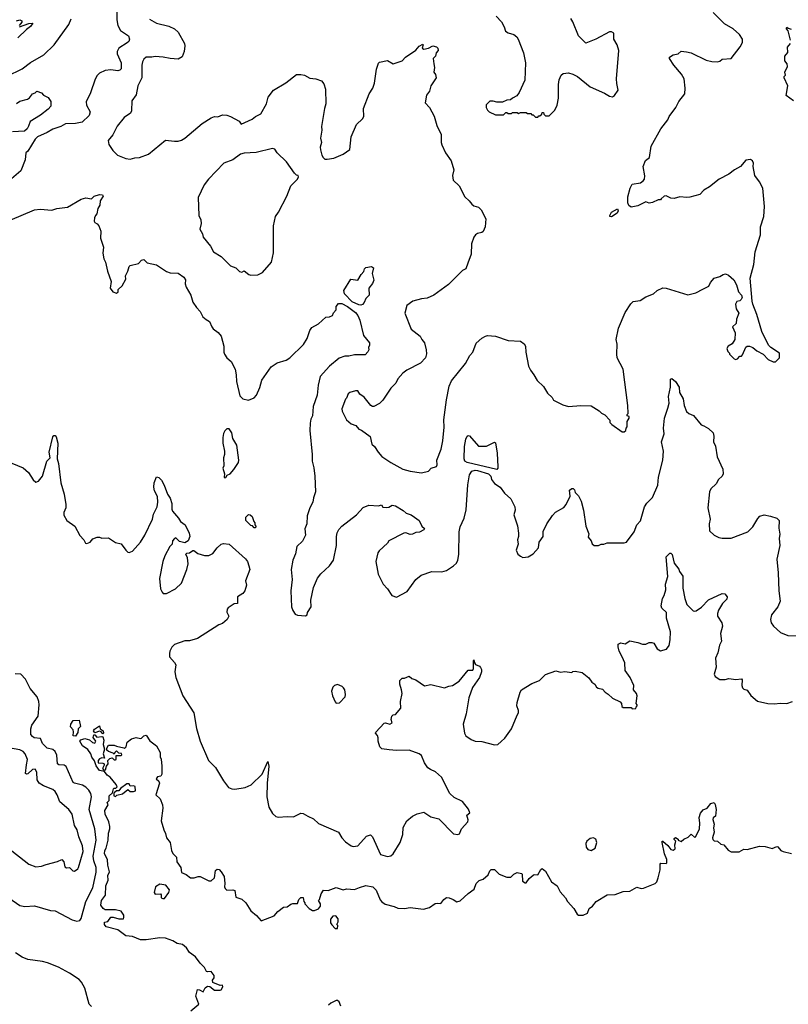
# Model space of a CAD drawing. Extents: x 2220520 to 2384350, y 721165 to 893491.
# Tile 55 of 256: x 2237874 to 2244627, y 771653 to 780305. Entities that reach past the tile are written whole.
import ezdxf

# ---------------------------------------------------------------- set-up
doc = ezdxf.new("R2010")
doc.units = 0

msp = doc.modelspace()

# ---------------------------------------------------------------- linework, layer by layer
at = {"layer": '0CON20XD'}
for points in [[(2238731.4, 780468.6), (2238727.5, 780305), (2238735.5, 780255.5), (2238760.5, 780210.5), (2238830, 780165), (2238840, 780135), (2238832, 780115), (2238818.2, 780101.8), (2238745, 780055.8), (2238730, 780025), (2238730, 780005), (2238765.5, 779925), (2238765.7, 779875), (2238755, 779862.5), (2238735, 779855.7), (2238675.4, 779865.4), (2238625, 779859.6), (2238575, 779836.5), (2238554.1, 779815.9), (2238536, 779784), (2238495, 779662), (2238456.7, 779585), (2238461.9, 779555), (2238494.4, 779495), (2238485.3, 779464.7), (2238424, 779406), (2238365, 779392.7), (2238275, 779390.9), (2238235, 779368.1), (2238165, 779344.4), (2238115, 779313.1), (2238031.2, 779275), (2238010.8, 779255), (2237945, 779151.2), (2237928.8, 779135), (2237921.2, 779075), (2237885, 778977.5), (2237802.1, 778907.9)], [(2237765, 779810), (2237896.7, 779873.3), (2237969.6, 779930.4), (2238085, 779997.3), (2238176.6, 780083.4), (2238305, 780264.4), (2238326.5, 780313.5)], [(2237844.4, 780295), (2237873.9, 780303.9), (2237892.5, 780295), (2237892.5, 780285), (2237870, 780255)], [(2239015, 780308.8), (2239075, 780273.8), (2239185, 780250), (2239235, 780226.2), (2239266.3, 780196.3), (2239321.4, 780095), (2239325.7, 780075), (2239318.1, 780025), (2239300.9, 779979.1), (2239265, 779958), (2239196.7, 779963.3), (2239135, 779977.5), (2239065, 779982.5), (2239035, 779976), (2238985, 779976), (2238965, 779958.8), (2238953.1, 779935), (2238948.1, 779905), (2238945.6, 779795), (2238911.9, 779725), (2238895.8, 779645), (2238857.6, 779592.4), (2238855.7, 779505), (2238848, 779485), (2238793.1, 779446.9), (2238729.5, 779370.5), (2238691.2, 779295), (2238651.2, 779245), (2238658.3, 779208.3), (2238692.5, 779155), (2238732.5, 779115), (2238805, 779086.2), (2238845, 779079.2), (2238885, 779092), (2238925, 779094), (2239006.8, 779123.2), (2239155, 779246), (2239235, 779237.5), (2239265, 779237.5), (2239295, 779246), (2239325, 779264), (2239401.7, 779328.3), (2239477.7, 779392.3), (2239555, 779443.8), (2239585, 779453.3), (2239615, 779452.5), (2239655, 779470), (2239695, 779465.7), (2239725, 779454.2), (2239803, 779413), (2239818.3, 779388.3), (2239915, 779430), (2239945, 779454.2), (2239992.3, 779477.7), (2240042.5, 779565), (2240057.1, 779625), (2240104.5, 779685.5), (2240210.8, 779749.2), (2240305, 779822.5), (2240345, 779822.5), (2240377, 779817), (2240423, 779793), (2240475, 779786.7), (2240525, 779766.7), (2240545, 779742.5), (2240562, 779695), (2240563.8, 779565), (2240550.8, 779525), (2240524.2, 779365.8), (2240528, 779335), (2240518, 779265), (2240526, 779225), (2240513.8, 779185), (2240517.5, 779162.5), (2240528.8, 779115), (2240540, 779095), (2240555, 779081.2), (2240575, 779079.2), (2240635, 779090), (2240717, 779123), (2240775.8, 779164.2), (2240786, 779275), (2240832, 779385), (2240885, 779433.3), (2240897.5, 779455), (2240893.1, 779525), (2240944.3, 779655), (2240975.8, 779705), (2240992.3, 779747.7), (2241009.7, 779870.3), (2241026.4, 779923.6), (2241035, 779932.5), (2241105, 779947.5), (2241155, 779918.8), (2241235, 779943.3), (2241265, 779976.2), (2241353, 780037), (2241385, 780072.5), (2241415, 780090), (2241420, 780085), (2241410, 780055), (2241425, 780046.7), (2241465, 780053.8), (2241505, 780076.7), (2241535, 780067.5), (2241547.5, 780055), (2241550, 780035), (2241532.5, 780015), (2241527.5, 779985), (2241507.5, 779965), (2241512.5, 779917.5), (2241517.5, 779885), (2241513.3, 779845), (2241527.5, 779825), (2241532.5, 779795), (2241485.8, 779724.2), (2241473.9, 779676.1), (2241448.3, 779641.7), (2241436, 779575), (2241475, 779533.8), (2241516.3, 779456.3), (2241539.4, 779375), (2241575.7, 779295.7), (2241576.4, 779226.4), (2241583.3, 779205), (2241616.4, 779136.4), (2241663.9, 779063.9), (2241688.8, 778985), (2241676.2, 778935), (2241683.3, 778895), (2241736.1, 778846.1), (2241785, 778747.5), (2241823.3, 778715), (2241845, 778683.3), (2241865, 778668.8), (2241905, 778656.7), (2241927.5, 778635), (2241968.8, 778555), (2241963.3, 778485), (2241946.2, 778445), (2241935, 778436.7), (2241895, 778426.7), (2241877.5, 778415), (2241863.3, 778395), (2241843.3, 778335), (2241840, 778245), (2241812, 778165), (2241792.7, 778117.3), (2241765, 778101.2), (2241640.3, 777979.7), (2241512, 777885), (2241455, 777856.9), (2241405, 777851.9), (2241327, 777833), (2241276, 777794), (2241257.5, 777725), (2241314, 777585), (2241393.3, 777525), (2241406.2, 777495), (2241429.2, 777465), (2241445.7, 777405), (2241447.7, 777367.7), (2241440, 777335), (2241395, 777286.2), (2241275, 777225.8), (2241241.3, 777198.7), (2241195, 777148.8), (2241177.9, 777112.1), (2241135, 777068.8), (2241065, 776961.2), (2241035, 776933.8), (2240985, 776906.7), (2240972.5, 776907.5), (2240960, 776915), (2240899.7, 776989.7), (2240863.3, 777015), (2240845, 777043.3), (2240825, 777043.8), (2240775, 777030), (2240761.2, 777018.8), (2240745, 776980), (2240735, 776970), (2240704.4, 776885), (2240707.5, 776865), (2240745, 776790), (2240785, 776753.8), (2240828.3, 776738.3), (2240855, 776706.7), (2240877.5, 776697.5), (2240953, 776643), (2240967.5, 776575), (2240992.5, 776555), (2241022.5, 776505), (2241055, 776467.5), (2241135, 776413.3), (2241240, 776355), (2241305, 776336.7), (2241405, 776323.8), (2241465, 776337.5), (2241490, 776365), (2241535, 776380), (2241542.5, 776395), (2241540, 776435), (2241578.3, 776531.7), (2241590.8, 776605), (2241602, 776725), (2241601.2, 776788.8), (2241624.2, 776965.8), (2241648, 777085), (2241667.3, 777132.7), (2241792, 777285), (2241830, 777355), (2241854.2, 777385), (2241885, 777462), (2241933.2, 777506.8), (2241967.5, 777525), (2241985, 777529.2), (2242055, 777524.2), (2242165, 777487.5), (2242275, 777479.4), (2242305, 777456), (2242318.6, 777435), (2242321.9, 777385), (2242345, 777260), (2242361.2, 777225), (2242392.5, 777185), (2242420, 777135), (2242475, 777082.5), (2242512.7, 777022.7), (2242552.5, 776985), (2242565, 776962.5), (2242645, 776920), (2242695, 776906.7), (2242805, 776913.8), (2242895, 776911.2), (2242965, 776867.5), (2242986.4, 776846.4), (2243013.6, 776833.6), (2243060, 776785), (2243060, 776765), (2243077, 776747), (2243167, 776683), (2243185, 776682.5), (2243200, 776695), (2243202.5, 776715), (2243211.7, 776728.3), (2243210, 776775), (2243230, 776805), (2243228.3, 776818.3), (2243210, 776825), (2243210, 776835), (2243220, 776845), (2243216.7, 776915), (2243175.7, 777235), (2243124.2, 777335), (2243119.2, 777365), (2243122.5, 777455), (2243115.7, 777495), (2243134, 777595), (2243195, 777732.5), (2243242.1, 777807.9), (2243265, 777830), (2243325, 777836.7), (2243375, 777870), (2243442.5, 777895), (2243475, 777926.7), (2243525, 777950), (2243555, 777946.2), (2243745, 777886.7), (2243815, 777903.8), (2243877.5, 777937.5), (2243927.5, 777965), (2243942.5, 777995), (2243976.4, 778033.6), (2244025, 778047.5), (2244053.3, 778066.7), (2244075, 778072.5), (2244100.7, 778060.7), (2244148.3, 778018.3), (2244172.5, 777975), (2244190, 777915), (2244216.7, 777885), (2244222.5, 777865), (2244213.6, 777846.4), (2244200, 777835), (2244175, 777827.5), (2244163.3, 777805), (2244170, 777765), (2244193.3, 777725), (2244172.5, 777675), (2244168, 777635), (2244138, 777605), (2244158.8, 777555), (2244157.5, 777495), (2244133, 777457), (2244100, 777435), (2244087.5, 777415), (2244095, 777390), (2244110, 777375), (2244110, 777365), (2244150, 777325), (2244165, 777320), (2244180, 777325), (2244201.7, 777348.3), (2244215, 777350), (2244225, 777360), (2244252.5, 777427.5), (2244265, 777436.7), (2244285, 777436.7), (2244316.1, 777426.1), (2244350, 777395), (2244407.5, 777365), (2244449.3, 777319.3), (2244495, 777300), (2244515, 777300), (2244550, 777335), (2244550, 777375), (2244472.5, 777425), (2244453.3, 777445), (2244395.9, 777565.9), (2244350, 777715), (2244314, 777805), (2244310.7, 777830.7), (2244292, 778035), (2244323.3, 778155), (2244336.2, 778265), (2244383.3, 778415), (2244383.8, 778485), (2244413.3, 778575), (2244417.5, 778665), (2244402.5, 778825), (2244375, 778880), (2244332.5, 778935), (2244317.5, 779015), (2244320, 779045), (2244312.5, 779065), (2244295, 779076.2), (2244255, 779070), (2244205.6, 779014.4), (2244155, 778986), (2244105, 778948), (2244020, 778905), (2243935, 778836.2), (2243885, 778808.8), (2243849.5, 778770.5), (2243763, 778747), (2243735, 778742.5), (2243675, 778748.8), (2243625, 778733.8), (2243595, 778736.7), (2243555, 778756.2), (2243535, 778756), (2243509.3, 778730.7), (2243505, 778723.3), (2243485, 778721.2), (2243435, 778698.8), (2243405, 778694), (2243375, 778703.8), (2243305, 778670), (2243245, 778658.8), (2243225, 778674), (2243216.5, 778695), (2243218.3, 778748.3), (2243238.8, 778825), (2243255, 778860), (2243327.7, 778872.3), (2243351.7, 778888.3), (2243363.3, 778905), (2243366.4, 778933.6), (2243350.8, 779015), (2243372.7, 779067.3), (2243406.7, 779095), (2243422, 779195), (2243507.1, 779345), (2243568.8, 779425), (2243581.4, 779455), (2243638, 779535), (2243665, 779587.5), (2243717.5, 779655), (2243720, 779705), (2243711.2, 779785), (2243687.9, 779827.9), (2243620, 779905), (2243582.5, 779965), (2243582.5, 779975), (2243615, 779996.7), (2243660, 780005), (2243685, 780027.5), (2243733.6, 780023.6), (2243775, 780013.3), (2243905, 779951.2), (2243955, 779938.8), (2244005, 779934), (2244025, 779941.2), (2244045, 779959.2), (2244124.6, 779965.4), (2244205, 780066), (2244223.8, 780103.8), (2244223.9, 780133.9), (2244197.5, 780175), (2244142.5, 780225), (2244065, 780268), (2243968.3, 780368.3)], [(2242060, 780335), (2242107, 780287), (2242131.7, 780241.7), (2242142.5, 780205), (2242165, 780191.2), (2242215.7, 780175.7), (2242241.2, 780155), (2242254, 780135), (2242300, 780015), (2242318, 779925), (2242313.3, 779775), (2242262.5, 779665), (2242243, 779637), (2242203, 779617), (2242185, 779600), (2242153, 779597), (2242115, 779580), (2242065, 779580), (2242035, 779590), (2242005, 779590), (2241973, 779557), (2241972.5, 779535), (2241985, 779510), (2242000, 779495), (2242055, 779470), (2242125, 779470), (2242145, 779490), (2242155, 779490), (2242165, 779480), (2242195, 779480), (2242205, 779490), (2242245, 779490), (2242255, 779482.5), (2242275, 779490), (2242325, 779490), (2242335, 779480), (2242365, 779480), (2242375, 779470), (2242385, 779470), (2242405, 779450), (2242425, 779450)], [(2242425, 779450), (2242435, 779460), (2242445, 779460), (2242460, 779475), (2242465, 779490), (2242475, 779490), (2242480, 779475), (2242495, 779460), (2242525, 779460), (2242575, 779510), (2242596.4, 779553.6), (2242606.7, 779615), (2242607.5, 779735), (2242613.6, 779776.4), (2242631.7, 779818.3), (2242648.3, 779831.7), (2242695, 779837.5), (2242735, 779827.5), (2242775, 779807.5), (2242885, 779716.7), (2243010.7, 779660.7), (2243055, 779633.3), (2243081.7, 779628.3), (2243100, 779640), (2243132.5, 779685), (2243120, 779745), (2243118.8, 779785), (2243138.8, 780035), (2243123.9, 780083.9), (2243093.3, 780135), (2243095, 780187.5), (2243075, 780200), (2243055, 780200), (2242937.1, 780132.9), (2242848.3, 780098.3), (2242783.8, 780165), (2242735, 780287.5), (2242716.7, 780315)], [(2237873.3, 780243.3), (2237955, 780271.2), (2237990, 780275), (2237970, 780245), (2237935, 780220), (2237857.5, 780145)], [(2244646.4, 780126.4), (2244627, 780207), (2244610, 780225), (2244610, 780235), (2244615, 780240), (2244625, 780230), (2244653.3, 780223.3)], [(2244672, 779592), (2244608.3, 779638.3), (2244622.5, 779725), (2244590, 779795), (2244590, 779805), (2244601.7, 779818.3), (2244596.7, 779845), (2244620, 779895), (2244617, 779917), (2244597.5, 779945), (2244597.5, 779985), (2244621.7, 780018.3), (2244620, 780065), (2244646.7, 780095)], [(2237845, 779570), (2237875, 779590), (2237941.7, 779608.3), (2237960, 779620), (2237985, 779652.5), (2238008.3, 779661.7), (2238025, 779677.5), (2238065, 779662.5), (2238081.7, 779641.7), (2238122.5, 779622.5), (2238147, 779587), (2238146.2, 779545), (2238125, 779518.8), (2238055.6, 779465), (2237965, 779410.5), (2237950.4, 779369.6), (2237938.4, 779345), (2237915, 779326.9), (2237809.4, 779320.6)], [(2239905, 778061.2), (2239965, 778063.8), (2240007.5, 778085), (2240086.7, 778175), (2240103, 778257), (2240104, 778495), (2240120, 778575), (2240148, 778615), (2240222, 778755), (2240257.1, 778845), (2240313.3, 778905), (2240322.5, 778925), (2240320, 778935), (2240305, 778940), (2240287, 778957), (2240216.8, 779056.8), (2240135, 779136.2), (2240115, 779166.7), (2240095, 779173.8), (2239952, 779138), (2239845, 779131.2), (2239815, 779123.3), (2239745.7, 779074.3), (2239667.5, 779045), (2239531.2, 778905), (2239493.8, 778855), (2239443, 778743), (2239448.8, 778585), (2239465.7, 778545.7), (2239468.6, 778515), (2239456.2, 778465), (2239478.8, 778425), (2239486.2, 778395), (2239550, 778315), (2239576.2, 778265), (2239645, 778223.3), (2239725, 778142.5), (2239773.6, 778123.6), (2239805, 778093.3), (2239825, 778087.5), (2239845, 778097.5), (2239886.1, 778066.1), (2239905, 778061.2)], [(2237790, 778545), (2238005, 778633.3), (2238055, 778641.2), (2238155, 778632), (2238200, 778645), (2238295, 778657.5), (2238415, 778728), (2238455, 778738.8), (2238505, 778731.2), (2238527.5, 778755), (2238575, 778770), (2238600, 778765), (2238607.5, 778755), (2238582, 778715), (2238577.5, 778675), (2238560, 778645), (2238550.3, 778599.7), (2238538.8, 778585), (2238530, 778565), (2238528.8, 778535), (2238535, 778523.3), (2238555, 778512.5), (2238570, 778495), (2238586.1, 778446.1), (2238583.8, 778385), (2238608.8, 778305), (2238603.8, 778255), (2238614, 778205), (2238628.8, 778175), (2238646.7, 778095), (2238676.2, 778005), (2238670, 777945), (2238692.5, 777915), (2238725, 777903.3), (2238740, 777915), (2238740, 777935), (2238773, 777967), (2238807.5, 778025), (2238802.5, 778055), (2238823.8, 778095), (2238835, 778136.7), (2238845, 778146.2), (2238916.8, 778163.2), (2238945, 778192.5), (2238965, 778196.7), (2238995, 778170), (2239075, 778151.2), (2239165, 778091.2), (2239195, 778082), (2239265, 778079.2), (2239315, 778044), (2239329.4, 778019.4), (2239328.6, 777985), (2239335.8, 777955), (2239378.6, 777885), (2239395, 777823.3), (2239426.2, 777775), (2239460.9, 777740.9), (2239484, 777695), (2239512.2, 777672.2), (2239542.3, 777652.3), (2239561.2, 777605), (2239575, 777587.5), (2239616.4, 777556.4), (2239643.8, 777525), (2239666.1, 777436.1), (2239666, 777385), (2239672, 777365), (2239694.1, 777334.1), (2239733, 777303), (2239766, 777235), (2239776, 777185), (2239778, 777125), (2239809.3, 776999.3), (2239835, 776972.5), (2239885, 776962.5), (2239935, 776983.8), (2239954, 777005), (2239985, 777073.3), (2240002.6, 777137.4), (2240083.3, 777255), (2240135, 777288.9), (2240215, 777314.2), (2240246, 777335), (2240367.9, 777452.1), (2240400, 777505), (2240424.2, 777575), (2240440.3, 777599.7), (2240497.9, 777632.1), (2240565, 777690), (2240595, 777693.3), (2240623, 777707), (2240631.7, 777728.3), (2240653.3, 777755), (2240654.1, 777785.9), (2240675, 777811.2), (2240705, 777812.5), (2240755, 777784.4), (2240823.7, 777733.7), (2240845.7, 777705), (2240861.4, 777665), (2240895, 777530), (2240947, 777467), (2240947.5, 777445), (2240937.5, 777425), (2240940, 777405), (2240933.9, 777386.1), (2240908.3, 777361.7), (2240815, 777360), (2240765, 777347.5), (2240731.2, 777348.8), (2240679.7, 777330.3), (2240595, 777260), (2240515, 777168.8), (2240495.3, 777094.7), (2240486.6, 777005), (2240452.1, 776905), (2240445.8, 776825), (2240431.9, 776795), (2240425, 776760), (2240422.1, 776695), (2240444.4, 776485), (2240443.3, 776425), (2240458.3, 776368.3), (2240467.8, 776295), (2240472.2, 776155), (2240454.4, 776105), (2240449.4, 776065), (2240422.9, 776015), (2240398.6, 775945), (2240395.7, 775874.3), (2240378.3, 775831.7), (2240385.6, 775775), (2240357.4, 775722.6), (2240308, 775675), (2240297.9, 775612.1), (2240273.8, 775555), (2240260, 775475), (2240266.9, 775386.9), (2240256.2, 775285), (2240262.5, 775145), (2240273, 775113), (2240295, 775082.5), (2240315, 775072.5), (2240385, 775067.5), (2240400, 775075), (2240402.5, 775095), (2240433.3, 775145), (2240431.2, 775205), (2240454.2, 775315.8), (2240491.7, 775398.3), (2240520, 775435)], [(2243075, 778573.8), (2243060, 778575), (2243057.5, 778585), (2243073.3, 778615), (2243125, 778642.5), (2243133.3, 778625), (2243123.3, 778605), (2243075, 778573.8)], [(2240872.3, 777797.7), (2240855, 777800.5), (2240795.8, 777825), (2240726.2, 777895), (2240722.5, 777925), (2240783.6, 778026.4), (2240845, 778017.5), (2240873.8, 778065), (2240898.3, 778091.7), (2240903.3, 778115), (2240915, 778127.5), (2240965, 778136.7), (2240982.5, 778125), (2240972, 778075), (2240984.2, 778015), (2240975, 777986.7), (2240940, 777945), (2240943.3, 777885), (2240915.9, 777854.1), (2240900.5, 777819.5), (2240885, 777803.3), (2240872.3, 777797.7)], [(2240520, 775435), (2240596.2, 775505), (2240630, 775555), (2240656, 775685), (2240658, 775765), (2240664, 775795), (2240678.8, 775825), (2240703.3, 775855), (2240833.8, 775955), (2240891.2, 776018.8), (2240941.4, 776038.6), (2241025, 776032.5), (2241051.7, 776041.7), (2241063, 776023), (2241095, 776018), (2241117.7, 776022.3), (2241145, 776038.8), (2241175, 776033.3), (2241243.6, 775993.6), (2241269.3, 775969.3), (2241314, 775954), (2241344.1, 775934.1), (2241383.3, 775903.3), (2241407.5, 775855), (2241430, 775835), (2241425, 775822.5), (2241387, 775803), (2241355, 775797.5), (2241326.4, 775783.6), (2241305, 775782.5), (2241265.8, 775795.8), (2241247.7, 775792.3), (2241117.5, 775725), (2241106.7, 775705), (2241032.3, 775637.7), (2241020.5, 775619.5), (2241002, 775545), (2241018, 775465), (2241024.2, 775434.2), (2241066.2, 775345), (2241104.1, 775304.1), (2241143.3, 775245), (2241185, 775230), (2241278.3, 775281.7), (2241353.2, 775386.8), (2241402.5, 775425), (2241495, 775456.7), (2241583.6, 775453.6), (2241625, 775463.8), (2241686.7, 775505), (2241710.3, 775529.7), (2241724.2, 775555), (2241732.5, 775605), (2241734, 775805), (2241742.7, 775847.3), (2241778.8, 775925), (2241797.3, 775997.3), (2241812.1, 776217.9), (2241824.5, 776305.5), (2241845, 776337.1), (2241875, 776345.3), (2241895, 776343.6), (2241992.5, 776315), (2242012, 776295), (2242018.8, 776265), (2242045, 776228.8), (2242095, 776196), (2242133.8, 776145), (2242190, 776095), (2242224, 776025), (2242225.9, 775994.1), (2242216.4, 775953.6), (2242248.3, 775858.3), (2242256.1, 775793.9), (2242256.7, 775765), (2242246.2, 775735), (2242253.3, 775695), (2242236.7, 775645), (2242249.5, 775609.5), (2242275, 775590), (2242295, 775580), (2242340, 775585), (2242385, 775612.5), (2242433.3, 775665), (2242437.5, 775715), (2242473.3, 775765), (2242473.6, 775806.4), (2242506.7, 775875), (2242555, 775947.5), (2242582.3, 775977.7), (2242655, 776017.5), (2242676.1, 776043.9), (2242711.7, 776118.3), (2242705, 776170), (2242725, 776186.7), (2242736.1, 776186.1), (2242747.5, 776175), (2242755, 776150), (2242785, 776120), (2242807.5, 776075), (2242828.8, 775995), (2242846.7, 775855), (2242873, 775787), (2242868.3, 775758.3), (2242896.1, 775726.1), (2242905, 775700), (2242920, 775685), (2242960, 775685), (2242983, 775697), (2243005, 775697.5), (2243035, 775708.8), (2243185, 775709.2), (2243205, 775714.2), (2243272, 775805), (2243295, 775866.2), (2243327.8, 775902.2), (2243364.3, 776025), (2243385, 776056.2), (2243435, 776106.7), (2243479.4, 776215), (2243486.9, 776285), (2243523.3, 776435), (2243531.4, 776515), (2243512.2, 776595), (2243535.7, 776665.7), (2243531.5, 776715), (2243538.5, 776805), (2243569.8, 776890.2), (2243579.5, 776935), (2243575.8, 776995), (2243593.3, 777075), (2243593.3, 777145), (2243605, 777152.5), (2243635, 777126.7), (2243667.5, 777075), (2243672, 777028), (2243704.3, 776975), (2243710.6, 776915), (2243732.7, 776862.7), (2243753.9, 776843.9), (2243795, 776827.5), (2243860, 776745), (2243885, 776737.5), (2243925, 776713.3), (2243968, 776675), (2243974, 776645), (2243971.2, 776595), (2243987.9, 776557.9), (2244003.1, 776465), (2244052.5, 776355), (2244054.5, 776315.5), (2244045.7, 776295), (2244014.4, 776265), (2243993.2, 776226.8), (2243945, 776183.3), (2243933.8, 776155), (2243920, 776015), (2243940, 775915), (2243930.8, 775875), (2243935, 775812.5), (2243975.9, 775775.9), (2244015.9, 775755.9), (2244045, 775748.8), (2244125, 775748.8), (2244272.5, 775805), (2244315, 775850), (2244357.9, 775922.1), (2244377.3, 775942.7), (2244415, 775953.8), (2244472, 775942), (2244527.5, 775925), (2244547.5, 775905), (2244543, 775837), (2244552.5, 775785), (2244547.3, 775745), (2244551.9, 775685), (2244526, 775565), (2244538.6, 775445), (2244544.3, 775285), (2244555.8, 775195), (2244535.7, 775144.3), (2244480, 775075), (2244470, 775035), (2244477.5, 775005), (2244497.5, 774975), (2244559.3, 774919.3), (2244624.1, 774894.1), (2244695, 774892)], [(2239675, 776280), (2239685, 776282.5), (2239696.7, 776303.3), (2239722.5, 776315), (2239755, 776352.5), (2239795.9, 776414.1), (2239800, 776435), (2239781.2, 776565), (2239747.5, 776625), (2239737.5, 776675), (2239715, 776710), (2239695, 776710), (2239677, 776693), (2239665, 776670), (2239658, 776635), (2239659.2, 776585), (2239673.3, 776515), (2239673.3, 776485), (2239663.3, 776455), (2239667.5, 776385), (2239660, 776365), (2239672.5, 776315), (2239670, 776285), (2239675, 776280)], [(2237805, 776407.5), (2237905, 776367.5), (2237952.5, 776325), (2237991.7, 776261.7), (2238015, 776242.5), (2238039.3, 776250.7), (2238073.3, 776295), (2238112.5, 776425), (2238141.2, 776455), (2238132, 776505), (2238165, 776640), (2238175, 776650), (2238185, 776650), (2238195, 776640), (2238208, 776585), (2238202, 776445), (2238213.6, 776406.4), (2238234.4, 776235), (2238265.8, 776135), (2238280, 776045), (2238278.6, 776015), (2238262.5, 775975), (2238262.1, 775952.1), (2238286.7, 775905), (2238359.2, 775855), (2238401.5, 775771.5), (2238436.7, 775735), (2238452.5, 775705), (2238465, 775701.2), (2238493.3, 775715), (2238515, 775743.3), (2238555, 775756.7), (2238575, 775757.5), (2238595, 775750), (2238655, 775750.8), (2238715, 775712.5), (2238765, 775700), (2238805, 775643.3), (2238825, 775626.7), (2238836.1, 775623.9), (2238865, 775636.2), (2238935.8, 775715), (2238974.3, 775775), (2239041.4, 775915), (2239050.7, 775959.3), (2239081.4, 776025), (2239087.1, 776065), (2239084.3, 776115), (2239057.8, 776165), (2239053.7, 776196.3), (2239056.7, 776235), (2239075, 776287.5), (2239095, 776282.5), (2239119.2, 776259.2), (2239143.8, 776215), (2239172.5, 776135), (2239195, 776100), (2239210, 776055), (2239210, 776005), (2239216.4, 775986.4), (2239270, 775925), (2239287.5, 775895), (2239327.5, 775865), (2239363.9, 775793.9), (2239370, 775765), (2239353.3, 775725), (2239325, 775707.5), (2239279.3, 775719.3), (2239245, 775752.5), (2239235, 775747.5), (2239217.5, 775725), (2239212.5, 775695), (2239194.2, 775675.8), (2239148, 775595), (2239130, 775545), (2239102.9, 775395), (2239111.9, 775305), (2239124.3, 775274.3), (2239135, 775263.8), (2239165, 775264), (2239243.3, 775303.3), (2239294.3, 775355), (2239341.2, 775475), (2239353.3, 775525), (2239347.5, 775575), (2239332.5, 775607.5), (2239341.7, 775618.3), (2239365, 775620), (2239395, 775640), (2239405, 775640), (2239440, 775615), (2239498.3, 775598.3), (2239535, 775595.6), (2239570, 775615), (2239608.6, 775665), (2239642.7, 775697.3), (2239665, 775702.5), (2239715, 775697.8), (2239859, 775569), (2239875.3, 775545), (2239887.1, 775507.1), (2239896.7, 775475), (2239856.7, 775375), (2239866.7, 775335), (2239851.2, 775285), (2239835, 775263.3), (2239787.5, 775235), (2239787.5, 775175), (2239759.3, 775170.7), (2239705, 775136.7), (2239696.2, 775125), (2239695, 775100), (2239710, 775065), (2239697.5, 775035), (2239655, 775000), (2239623.9, 774986.1), (2239435, 774866.7), (2239365, 774846.2), (2239325, 774847.5), (2239235, 774814), (2239209.7, 774790.3), (2239194.2, 774755.8), (2239188.8, 774735), (2239191.2, 774705), (2239235, 774656.7), (2239246, 774635), (2239236.2, 774575), (2239245.9, 774525.9), (2239308.1, 774365), (2239404.4, 774215), (2239427.6, 774077.6), (2239458.1, 773965), (2239533.3, 773795), (2239594.4, 773735), (2239665, 773616.2), (2239708.7, 773558.7), (2239737.5, 773545), (2239765, 773543.1), (2239855, 773557.3), (2239908.1, 773581.9), (2240005.5, 773674.5), (2240055, 773787.5), (2240063.8, 773745), (2240047.1, 773595), (2240044.4, 773475), (2240062, 773385), (2240095, 773328.8), (2240125, 773302), (2240145, 773296), (2240225, 773303.3), (2240279.3, 773300.7), (2240345, 773333.3), (2240365, 773330), (2240406.2, 773306.2), (2240455, 773283.3), (2240500.5, 773240.5), (2240675, 773165.6), (2240705.4, 773115.4), (2240735, 773080.8), (2240785, 773046.2), (2240805, 773040), (2240843.6, 773046.4), (2240920.7, 773129.3), (2240955, 773142.5), (2240972.5, 773125), (2241045, 772970), (2241105, 772951.2), (2241135, 772956.2), (2241155.5, 772974.5), (2241218, 773075), (2241239.2, 773145), (2241244.2, 773205.8), (2241276.7, 773265), (2241324.2, 773305.8), (2241365, 773328), (2241425, 773340), (2241485, 773300), (2241555, 773283.3), (2241685, 773150), (2241723.6, 773146.4), (2241737.7, 773152.3), (2241750.7, 773180.7), (2241756.7, 773195), (2241810, 773255), (2241813.3, 773275), (2241802.5, 773315), (2241830, 773335), (2241818.3, 773368.3), (2241765, 773435.8), (2241691.3, 773471.3), (2241654, 773504), (2241579.8, 773649.8), (2241526.5, 773696.5), (2241482, 773715), (2241461.2, 773731.2), (2241429.5, 773775), (2241405, 773838), (2241385, 773854.2), (2241295, 773885.8), (2241185, 773882.5), (2241119.2, 773889.2), (2241055, 773898.8), (2241038.8, 773915), (2241023.8, 773965), (2241023.3, 773995), (2241017.5, 774015), (2241000, 774035), (2241002.5, 774045), (2241075, 774123.3), (2241086.4, 774126.4), (2241125, 774113.8), (2241146.7, 774125), (2241137.5, 774155), (2241143.3, 774185), (2241155, 774197.5), (2241175, 774200), (2241222.5, 774255), (2241220, 774315), (2241233.3, 774385), (2241227.3, 774417.3), (2241212.9, 774465), (2241215, 774497.5), (2241235, 774520), (2241255, 774517.5), (2241295, 774537.5), (2241320, 774515), (2241353.6, 774503.6), (2241431.7, 774451.7), (2241485, 774464), (2241605, 774434.2), (2241645, 774450), (2241676.5, 774453.5), (2241735, 774492), (2241815, 774590), (2241855, 774590), (2241860, 774605), (2241860, 774675), (2241865, 774680), (2241870, 774655), (2241880, 774640), (2241913.6, 774623.6), (2241922.3, 774612.3), (2241930, 774595), (2241930, 774575), (2241915, 774523.3), (2241853.2, 774436.8), (2241821.2, 774345), (2241795.8, 774205), (2241770, 774115), (2241781.2, 774035), (2241795, 774013.3), (2241839.5, 773979.5), (2241875, 773963.8), (2241933, 773963), (2242045, 773933.3), (2242075, 773936.7), (2242105, 773963.3), (2242135, 773992.5), (2242196.2, 774075), (2242243.3, 774195), (2242256, 774214), (2242257.5, 774235), (2242242.9, 774275), (2242244.3, 774305), (2242272, 774395), (2242283.8, 774415), (2242375, 774472.5), (2242440.7, 774499.3), (2242495, 774551.2), (2242585, 774582.5), (2242625, 774572.5), (2242665, 774576.7), (2242725, 774570), (2242733, 774577), (2242755, 774580), (2242815, 774570), (2242875, 774522.5), (2242900, 774485), (2242926.7, 774465), (2242940.7, 774440.7), (2242955, 774430), (2242995, 774422.5), (2243017.5, 774395), (2243045, 774377.5), (2243081.7, 774341.7), (2243149.5, 774309.5), (2243160, 774295), (2243165, 774270), (2243175, 774260), (2243245, 774260), (2243255, 774250), (2243288.3, 774251.7), (2243290, 774265), (2243300, 774275), (2243300, 774285), (2243290, 774295), (2243300, 774365), (2243293.3, 774385), (2243267.5, 774415), (2243270, 774455), (2243236.7, 774525), (2243193.3, 774585), (2243190, 774655), (2243166.7, 774705), (2243140, 774755), (2243132.5, 774795), (2243133, 774817), (2243155, 774830), (2243195, 774820), (2243235, 774846.2), (2243305, 774833.3), (2243345, 774817.5), (2243375, 774817.5), (2243405, 774832.5), (2243427, 774833), (2243445, 774826.2), (2243475.5, 774775.5), (2243505, 774759.2), (2243557, 774773), (2243580, 774805), (2243590, 774855), (2243590.8, 774925), (2243558, 775045), (2243555.6, 775095), (2243516.2, 775135), (2243511.2, 775155), (2243520.7, 775219.3), (2243536.7, 775245), (2243551.2, 775295), (2243548, 775345), (2243567.3, 775412.7), (2243553.8, 775585), (2243585, 775617.5), (2243595, 775617.5), (2243605.9, 775605.9), (2243625, 775530), (2243665, 775477.5), (2243670, 775455), (2243700, 775415), (2243700.5, 775310.5), (2243717.7, 775217.7), (2243735.8, 775165.8), (2243792, 775112), (2243805, 775106.7), (2243818.3, 775111.7), (2243865, 775142.5), (2243925, 775207.5), (2244045, 775263.8), (2244070.5, 775260.5), (2244088.8, 775235), (2244088.3, 775211.7), (2244049.2, 775175), (2244013.8, 775115), (2244003.9, 775086.1), (2244006.2, 775065), (2244044, 775005), (2244047.5, 774975), (2244032.7, 774912.7), (2244040, 774845), (2244021.1, 774808.9), (2244008, 774742), (2243986.7, 774695), (2243994.1, 774615.9), (2243976.7, 774555), (2243985, 774532.5), (2244025, 774506.7), (2244073.6, 774506.4), (2244105, 774516), (2244165, 774506.2), (2244215, 774512.5), (2244223, 774503), (2244218.8, 774455), (2244223.8, 774433.8), (2244235, 774422.5), (2244265, 774412.5), (2244297, 774367), (2244355, 774317.5), (2244447, 774297), (2244505, 774293.8), (2244555, 774300), (2244613, 774297), (2244663, 774313)], [(2242065, 776352.8), (2241805, 776414.2), (2241785, 776426.9), (2241778.7, 776445), (2241783.2, 776555), (2241795, 776618.8), (2241806, 776645), (2241815, 776652.5), (2241825, 776648.8), (2241905, 776557.5), (2241975, 776557.5), (2242045, 776592.5), (2242055, 776587.5), (2242068, 776495), (2242074.6, 776375.4), (2242074.5, 776365), (2242065, 776352.8)], [(2239945, 775840), (2239935, 775840), (2239918.3, 775858.3), (2239905, 775860), (2239860, 775905), (2239860, 775935), (2239885, 775956.7), (2239900, 775955), (2239915, 775940), (2239930, 775895), (2239940, 775885), (2239940, 775865), (2239950, 775855), (2239945, 775840)], [(2237779.7, 772589.7), (2237875, 772522.2), (2237917.6, 772512.4), (2238005, 772518.6), (2238145, 772477.1), (2238185, 772473.1), (2238334.6, 772394.6), (2238375, 772383.1), (2238401.3, 772388.7), (2238412.4, 772407.6), (2238456, 772555), (2238517.7, 772675), (2238544.8, 772814.8), (2238544.3, 772855), (2238524.1, 772914.1), (2238517.9, 772955), (2238544.4, 773095), (2238532.6, 773195), (2238518.6, 773245), (2238484.3, 773365), (2238504.3, 773475), (2238498.2, 773505), (2238480.3, 773535), (2238455, 773559.7), (2238425, 773577.6), (2238355.4, 773595.4), (2238345, 773602.9), (2238281.7, 773741.7), (2238263.3, 773755), (2238217.6, 773757.6), (2238205.5, 773765.5), (2238201.3, 773841.3), (2238185.5, 773875.5), (2238165, 773891.4), (2238113.9, 773903.9), (2238075, 773944.2), (2238057.4, 773987.4), (2238002, 773995), (2237985, 774005.8), (2237971.9, 774025), (2237970.9, 774075), (2237980, 774105), (2238034.6, 774185), (2238045.5, 774285), (2238043.1, 774315), (2238026.7, 774355), (2237966.6, 774426.6), (2237925, 774511.4), (2237885, 774553.3), (2237835, 774556.4)], [(2240655, 774300), (2240685, 774302.5), (2240732.5, 774355), (2240737.5, 774375), (2240730, 774415), (2240720, 774435), (2240706.7, 774446.7), (2240665, 774462.5), (2240640, 774455), (2240625, 774440), (2240613.3, 774405), (2240623, 774363), (2240645, 774310), (2240655, 774300)], [(2238365, 774010), (2238343, 774013), (2238346.4, 774046.4), (2238342.5, 774065), (2238321.2, 774091.2), (2238322, 774115), (2238345, 774146.7), (2238395, 774150), (2238407.5, 774095), (2238387.5, 774075), (2238385, 774040), (2238365, 774010)], [(2238605, 774030), (2238588.3, 774048.3), (2238575, 774052.5), (2238535, 774037.5), (2238523.6, 774056.4), (2238530.7, 774069.3), (2238575, 774100), (2238580, 774075), (2238607.5, 774055), (2238610, 774035), (2238605, 774030)], [(2239377.5, 771595), (2239447.5, 771655), (2239420, 771725), (2239435, 771782.5), (2239455, 771780), (2239485, 771763.3), (2239503.6, 771796.4), (2239525, 771812.5), (2239545, 771810), (2239585, 771777.5), (2239635, 771777.5), (2239645, 771780), (2239660, 771805), (2239655, 771820), (2239635, 771817.5), (2239570, 771845), (2239567.5, 771865), (2239582.5, 771885), (2239583.3, 771905), (2239555, 771940), (2239525, 771937.5), (2239515, 771942.5), (2239496.7, 771975), (2239460, 772015), (2239419.7, 772069.7), (2239365, 772107.5), (2239339.3, 772149.3), (2239305, 772177.5), (2239255.9, 772185.9), (2239219.5, 772209.5), (2239153.6, 772233.6), (2239105, 772237.5), (2238985, 772220), (2238935, 772219.2), (2238865, 772247.5), (2238805, 772254.4), (2238736.9, 772306.9), (2238632.5, 772335), (2238620, 772355), (2238620, 772375), (2238649.3, 772380.7), (2238675, 772420), (2238695, 772420), (2238745, 772402.5), (2238785, 772402.5), (2238790, 772415), (2238790, 772435), (2238765, 772472.5), (2238715, 772482.5), (2238623.6, 772483.6), (2238607.5, 772495), (2238587.5, 772525), (2238593.8, 772565), (2238628, 772612), (2238629.4, 772695), (2238650, 772745), (2238648.6, 772785), (2238664.1, 772815.9), (2238648.1, 772875), (2238645.8, 772925), (2238617.5, 772975), (2238622.9, 773005), (2238633.6, 773023.6), (2238651.9, 773095), (2238653.2, 773156.8), (2238666.7, 773195), (2238666.1, 773213.9), (2238656, 773255), (2238624, 773325), (2238622, 773355), (2238650, 773405), (2238642.5, 773425), (2238660, 773445), (2238660, 773485), (2238688.3, 773511.7), (2238697.5, 773545), (2238705, 773552.5), (2238717.5, 773552.5), (2238730, 773565), (2238722.5, 773585), (2238669.5, 773649.5), (2238642.5, 773665), (2238618.3, 773698.3), (2238575, 773707.5), (2238545, 773747.5), (2238531.7, 773791.7), (2238506.7, 773825), (2238497.5, 773855), (2238471.7, 773891.7), (2238425, 773923.8), (2238402.5, 773965), (2238411.7, 773978.3), (2238445, 773990), (2238487, 773977), (2238513.9, 773953.9), (2238535, 773947.5), (2238542.5, 773965), (2238518.3, 773998.3), (2238525, 774020), (2238535, 774020), (2238551.7, 774001.7), (2238595, 774007.5), (2238603, 774003), (2238613.3, 773975), (2238606.7, 773935), (2238620, 773895), (2238607.5, 773855), (2238620, 773815), (2238595, 773820), (2238575, 773810), (2238562.5, 773795), (2238562.5, 773775), (2238603, 773773), (2238616.4, 773766.4), (2238617, 773753), (2238602.5, 773725), (2238611.7, 773711.7), (2238627, 773713), (2238637.5, 773745), (2238652.5, 773765), (2238647.5, 773795), (2238665, 773812.5), (2238685, 773820), (2238705, 773802.5), (2238715, 773800), (2238720, 773805), (2238721.7, 773838.3), (2238765, 773840), (2238770, 773845), (2238768.3, 773858.3), (2238745, 773860), (2238725, 773880), (2238710, 773865), (2238705, 773850), (2238695, 773860), (2238653, 773873), (2238640, 773885), (2238640, 773905), (2238655, 773930), (2238705, 773930), (2238725, 773920), (2238787.5, 773907.5), (2238795, 773900), (2238810, 773915), (2238817.5, 773955), (2238855, 773986.7), (2238896.4, 773996.4), (2238935, 773990), (2238945, 773992.5), (2238965, 774012.5), (2238985, 774017.5), (2239018.3, 773968.3), (2239076.7, 773925), (2239106.7, 773865), (2239107, 773827), (2239115.9, 773805.9), (2239122, 773745), (2239124, 773675), (2239115, 773658.8), (2239085, 773652.5), (2239072.5, 773635), (2239095, 773612.5), (2239101.2, 773595), (2239070, 773495), (2239108.8, 773458.8), (2239128.8, 773405), (2239131.2, 773375), (2239116, 773265), (2239141.2, 773185), (2239156.2, 773155), (2239163.8, 773115), (2239196.7, 773075), (2239207.5, 773005), (2239219.3, 772979.3), (2239251.2, 772945), (2239253.3, 772905), (2239290, 772855), (2239295, 772810), (2239335, 772792.5), (2239375, 772763.8), (2239406.4, 772763.6), (2239443.3, 772776.7), (2239460, 772775), (2239535, 772736.7), (2239555, 772736.7), (2239586.7, 772765), (2239595, 772830), (2239608.3, 772841.7), (2239625, 772837.5), (2239645, 772817.5), (2239669.2, 772775), (2239675.8, 772715), (2239672, 772685), (2239679.5, 772669.5), (2239695, 772656.7), (2239745, 772660), (2239763, 772653), (2239773.8, 772593.8), (2239825, 772575.7), (2239860.8, 772545), (2239904.4, 772474.4), (2239953.2, 772433.2), (2239995, 772386.7), (2240108.3, 772431.7), (2240140.5, 772469.5), (2240193, 772507), (2240225, 772510), (2240255, 772533.3), (2240275, 772540), (2240315, 772540), (2240327.5, 772575), (2240345, 772592.5), (2240365, 772590), (2240370, 772555), (2240380, 772545), (2240380, 772535), (2240417.5, 772495), (2240445, 772476.7), (2240465, 772476.7), (2240498.3, 772491.7), (2240517.5, 772515), (2240517, 772537), (2240500, 772565), (2240507.5, 772572.5), (2240522.5, 772625), (2240544.2, 772655.8), (2240585, 772653.8), (2240655, 772678), (2240715, 772660), (2240745, 772666.7), (2240815, 772661.2), (2240860.8, 772679.2), (2240915, 772697.1), (2240977.5, 772685), (2241006.7, 772655), (2241040.9, 772570.9), (2241055, 772553.8), (2241085, 772533.8), (2241165, 772513.3), (2241195, 772497.5), (2241253.9, 772493.9), (2241305, 772503.3), (2241420.7, 772489.3), (2241475.9, 772504.1), (2241525, 772538.8), (2241545, 772542.5), (2241575, 772537.5), (2241600, 772575), (2241625, 772590), (2241648.3, 772588.3), (2241682.5, 772575), (2241715, 772553.3), (2241745, 772561.2), (2241814.2, 772625.8), (2241865.9, 772664.1), (2241883.3, 772715), (2241909.5, 772740.5), (2241945, 772752.5), (2241989.3, 772790.7), (2242003.3, 772825), (2242015, 772836.7), (2242045, 772836.2), (2242087.1, 772797.1), (2242155, 772770), (2242188.8, 772771.2), (2242215, 772796.7), (2242245, 772810), (2242281.7, 772801.7), (2242290, 772795), (2242292.5, 772735), (2242315, 772720), (2242325, 772720), (2242350.7, 772759.3), (2242385, 772787.5), (2242395, 772792.5), (2242425, 772790), (2242451.7, 772838.3)], [(2237764.2, 773034.2), (2237955, 772884.2), (2238015, 772862), (2238065, 772866.2), (2238105, 772882.5), (2238205, 772907.5), (2238245, 772926.7), (2238261.2, 772905), (2238270.7, 772860.7), (2238285, 772853.3), (2238310, 772855), (2238340, 772825), (2238355, 772822.5), (2238385, 772843.3), (2238391.2, 772855), (2238430, 772995), (2238425.7, 773045), (2238394.4, 773124.4), (2238380, 773185), (2238354, 773225), (2238334.3, 773325), (2238306, 773365), (2238225, 773430.8), (2238202.5, 773495), (2238185, 773524.3), (2238165, 773541.1), (2238081.5, 773571.5), (2238044.3, 773595), (2238027.8, 773625), (2238023.2, 773693.2), (2238010.6, 773720.6), (2237985, 773715.5), (2237945, 773678.5), (2237934.4, 773674.4), (2237925, 773680), (2237932.3, 773757.7), (2237943.6, 773805), (2237922.9, 773855), (2237904.6, 773874.6), (2237875, 773888.5), (2237775, 773905.5)], [(2238715, 773480), (2238728.3, 773491.7), (2238777, 773503), (2238825, 773540), (2238845, 773522.5), (2238875, 773523.3), (2238890, 773530), (2238887, 773567), (2238875, 773572.5), (2238845, 773570), (2238835, 773590), (2238815, 773590), (2238760.7, 773549.3), (2238745, 773530), (2238725, 773530), (2238701.7, 773508.3), (2238700, 773485), (2238715, 773480)], [(2242451.7, 772838.3), (2242465, 772847.5), (2242495, 772822.5), (2242547.7, 772727.7), (2242595, 772693.3), (2242622.1, 772642.1), (2242669.1, 772589.1), (2242687.1, 772555), (2242741.2, 772495), (2242773.3, 772445), (2242785, 772436.7), (2242825, 772437.5), (2242862.5, 772455), (2242877.5, 772495), (2242906, 772514), (2242940, 772555), (2243035, 772613.8), (2243105, 772618.8), (2243175.8, 772644.2), (2243235, 772648), (2243295, 772680.8), (2243335, 772670), (2243355, 772672), (2243457.5, 772715), (2243470.7, 772729.3), (2243483.3, 772765), (2243500, 772835), (2243500, 772885), (2243508.3, 772891.7), (2243555, 772890), (2243560, 772895), (2243560, 772925), (2243538.8, 772975), (2243517.5, 773075), (2243520, 773085), (2243525, 773087.5), (2243569.3, 773049.3), (2243595, 773012.5), (2243615, 773007.5), (2243631.7, 773018.3), (2243630, 773055), (2243640, 773085), (2243625, 773100), (2243625, 773110), (2243635, 773117.5), (2243660, 773105), (2243660, 773095), (2243687, 773083), (2243710, 773105), (2243748.3, 773121.7), (2243775, 773147.5), (2243805, 773120), (2243815, 773127.5), (2243845.9, 773194.1), (2243849.2, 773245), (2243844.2, 773295), (2243855, 773332.5), (2243877.7, 773362.3), (2243915, 773377.5), (2243945, 773416.7), (2243975, 773427.5), (2243985, 773410), (2243992, 773365), (2243988.8, 773305), (2243968, 773292), (2243962.5, 773277.5), (2243977.1, 773235), (2243970.8, 773205), (2243976.2, 773165), (2243962.2, 773115), (2243965, 773100), (2243975, 773090), (2244005, 773087.5), (2244035, 773060), (2244060, 773055), (2244098.3, 773008.3), (2244125, 772993.3), (2244195, 772993.3), (2244235, 773016.7), (2244266.4, 773013.6), (2244375, 773041.2), (2244425, 773040), (2244485, 773023.3), (2244525, 773040), (2244535, 773036.7), (2244562.5, 773005), (2244582.5, 772995), (2244655, 772977.5)], [(2242895, 773003.3), (2242930, 773025), (2242945.9, 773074.1), (2242936.7, 773105), (2242915, 773116), (2242885, 773108.8), (2242856.7, 773085), (2242846.7, 773065), (2242850, 773035), (2242865, 773012.5), (2242895, 773003.3)], [(2239131.2, 772581.2), (2239145, 772583.3), (2239184.2, 772635), (2239188.8, 772658.8), (2239158.6, 772698.6), (2239105, 772709.2), (2239066.2, 772685), (2239056.2, 772635), (2239065, 772620), (2239112.3, 772622.3), (2239118, 772615), (2239117.5, 772587.5), (2239131.2, 772581.2)], [(2240665, 772320), (2240670, 772345), (2240660, 772355), (2240671.7, 772378.3), (2240672.5, 772405), (2240651.7, 772431.7), (2240625, 772427.5), (2240605, 772400), (2240605, 772370), (2240615, 772350), (2240645, 772320), (2240665, 772320)], [(2238504.4, 771634.4), (2238483.8, 771655), (2238446.8, 771795), (2238417, 771847), (2238395, 771870), (2238312.5, 771925), (2238215, 771979.7), (2238117.9, 772017.9), (2238075, 772027.6), (2237946.5, 772046.5), (2237896.4, 772066.3), (2237836.9, 772105)], [(2240694, 771635), (2240681.2, 771675), (2240665, 771686.2), (2240655, 771686), (2240607.3, 771662.7), (2240585.8, 771644.2)]]:
    msp.add_lwpolyline(points, dxfattribs=at)

doc.saveas('drawing.dxf')
